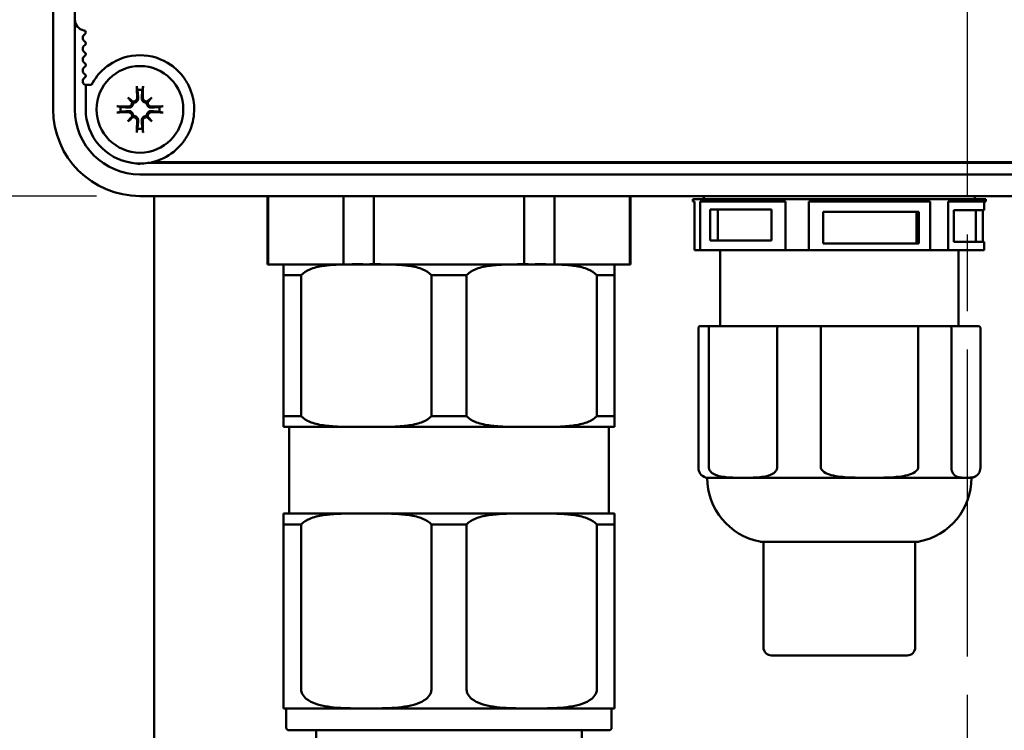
# Model space of a CAD drawing. Header units: millimetres. Extents: x 0 to 2970, y 0 to 2100.
# Tile 5 of 22: x 995 to 1086, y 538 to 604. Entities that reach past the tile are written whole.
import ezdxf

# ---------------------------------------------------------------- set-up
doc = ezdxf.new("R2010")
doc.units = ezdxf.units.MM
doc.header["$LTSCALE"] = 5
doc.linetypes.add('CHAIN', pattern=[0.3543, 0.2362, -0.0295, 0.0591, -0.0295])
for name, color, linetype, lineweight in [('Bemaßung (ISO)', 7, 'Continuous', 25), ('Mittellinie (ISO)', 7, 'Continuous', 25), ('Sichtbar (ISO)', 7, 'Continuous', 50)]:
    doc.layers.add(name, color=color, linetype=linetype, lineweight=lineweight)
doc.styles.add('Notiztext (DIN)', font='isocpeur.ttf')
doc.dimstyles.new('Standard (DIN)', dxfattribs={"dimscale": 5, "dimtxt": 3.5, "dimasz": 2.5, "dimexe": 3.175, "dimexo": 0.8, "dimgap": 0.8, "dimtad": 1, "dimrnd": 1e-08, "dimzin": 0, "dimtxsty": 'Notiztext (DIN)', "dimcen": 0.09, "dimdle": 10, "dimclrd": 256, "dimclre": 256, "dimclrt": 256, "dimadec": 0, "dimazin": 0, "dimtfac": 1, "dimtmove": 0, "dimatfit": 3, "dimfxl": 1, "dimtolj": 1, "dimtzin": 0, "dimlwd": -1, "dimlwe": -1, "dimarcsym": 0})

# ---------------------------------------------------------------- blocks, each defined once
blk = doc.blocks.new('*D17')
at = {"layer": 'Bemaßung (ISO)'}
for p, q in [((1002.503, 732.784), (940.628, 732.784)), ((956.503, 720.284), (956.503, 600.284)), ((1002.503, 587.784), (940.628, 587.784))]:
    blk.add_line(p, q, dxfattribs=at)
for points in [[(954.42, 720.284), (958.586, 720.284), (956.503, 732.784)], [(954.42, 600.284), (958.586, 600.284), (956.503, 587.784)]]:
    blk.add_solid(points, dxfattribs=at)
at = {"layer": 'Defpoints', "color": 0}
for p in [(1006.503, 732.784), (956.503, 587.784), (1006.503, 587.784)]:
    blk.add_point(p, dxfattribs=at)
at = {"layer": 'Bemaßung (ISO)', "insert": (931.503, 629.222), "char_height": 17.5, "attachment_point": 1, "rotation": 90, "style": 'Notiztext (DIN)'}
blk.add_mtext('\\A1;145,00', dxfattribs=at)
blk = doc.blocks.new('*D18')
at = {"layer": 'Bemaßung (ISO)'}
for p, q in [((1002.503, 732.784), (866.878, 732.784)), ((882.753, 720.284), (882.753, 547.984)), ((1018.753, 535.484), (866.878, 535.484))]:
    blk.add_line(p, q, dxfattribs=at)
for points in [[(880.67, 720.284), (884.836, 720.284), (882.753, 732.784)], [(880.67, 547.984), (884.836, 547.984), (882.753, 535.484)]]:
    blk.add_solid(points, dxfattribs=at)
at = {"layer": 'Defpoints', "color": 0}
for p in [(1006.503, 732.784), (882.753, 535.484), (1022.753, 535.484)]:
    blk.add_point(p, dxfattribs=at)
at = {"layer": 'Bemaßung (ISO)', "insert": (857.753, 603.947), "char_height": 17.5, "attachment_point": 1, "rotation": 90, "style": 'Notiztext (DIN)'}
blk.add_mtext('\\A1;197,30', dxfattribs=at)

msp = doc.modelspace()

# ---------------------------------------------------------------- linework, layer by layer
at = {"layer": 'Mittellinie (ISO)', "linetype": 'CHAIN', "ltscale": 23.990969}
msp.add_line((1082.821, 247.784), (1082.821, 1772.784), dxfattribs=at)
at = {"layer": 'Sichtbar (ISO)'}
for p, q in [((998.503, 595.784), (998.503, 724.784)), ((1000.503, 604.06), (1000.503, 716.508)), ((1000.503, 598.044), (1000.503, 604.06)), ((1000.503, 595.784), (1000.503, 598.044)), ((1001.414, 598.044), (1001.503, 598.044)), ((1002.043, 598.044), (1001.503, 598.044)), ((1001.503, 598.044), (1001.503, 595.784)), ((1005.398, 596.889), (1005.779, 596.508)), ((1007.608, 596.889), (1007.227, 596.508)), ((1005.779, 596.508), (1005.887, 596.4)), ((1007.227, 596.508), (1007.119, 596.4)), ((1005.398, 594.68), (1005.779, 595.06)), ((1005.779, 595.06), (1005.887, 595.169)), ((1007.227, 595.06), (1007.119, 595.169)), ((1007.608, 594.68), (1007.227, 595.06)), ((1134.763, 590.839), (1007.243, 590.839)), ((1007.595, 590.905), (1134.411, 590.905)), ((1135.503, 589.784), (1006.503, 589.784)), ((1135.503, 587.784), (1006.503, 587.784)), ((1007.821, 260.284), (1007.821, 587.784)), ((1018.253, 587.784), (1018.253, 581.484)), ((1018.332, 587.784), (1018.332, 581.484)), ((1025.26, 581.484), (1025.26, 587.784)), ((1028.075, 587.784), (1028.075, 581.484)), ((1041.931, 581.484), (1041.931, 587.784)), ((1044.746, 587.784), (1044.746, 581.484)), ((1051.674, 581.484), (1051.674, 587.784)), ((1051.753, 587.784), (1051.753, 581.484)), ((1084.503, 587.484), (1057.503, 587.484)), ((1057.503, 587.484), (1057.503, 587.284)), ((1058.503, 587.784), (1058.503, 587.484)), ((1083.503, 587.784), (1083.503, 587.484)), ((1084.503, 587.484), (1084.503, 587.284)), ((1057.648, 587.284), (1057.503, 587.284)), ((1057.648, 587.284), (1057.648, 582.784)), ((1058.162, 587.284), (1058.162, 582.784)), ((1066.031, 587.284), (1058.162, 587.284)), ((1066.031, 587.284), (1066.031, 582.784)), ((1068.191, 587.284), (1068.191, 582.784)), ((1079.387, 587.284), (1068.191, 587.284)), ((1079.387, 587.284), (1079.387, 582.784)), ((1081.032, 587.284), (1081.032, 582.784)), ((1084.503, 587.284), (1081.032, 587.284)), ((1084.359, 586.486), (1084.359, 587.284)), ((1059.074, 586.544), (1064.733, 586.544)), ((1059.074, 583.696), (1059.074, 586.544)), ((1059.803, 586.544), (1059.803, 583.696)), ((1064.733, 586.544), (1064.733, 583.696)), ((1069.508, 586.327), (1078.343, 586.327)), ((1069.508, 583.41), (1069.508, 586.327)), ((1078.114, 583.41), (1078.114, 586.327)), ((1078.343, 586.327), (1078.343, 583.41)), ((1081.546, 586.486), (1084.359, 586.486)), ((1081.546, 583.572), (1081.546, 586.486)), ((1083.59, 583.572), (1083.59, 586.486)), ((1084.233, 583.572), (1084.233, 586.486)), ((1064.733, 583.696), (1059.074, 583.696)), ((1078.343, 583.41), (1069.508, 583.41)), ((1084.359, 583.572), (1081.546, 583.572)), ((1084.359, 582.784), (1084.359, 583.572)), ((1058.162, 582.784), (1057.648, 582.784)), ((1058.162, 582.784), (1066.031, 582.784)), ((1060.003, 582.784), (1060.003, 575.784)), ((1068.191, 582.784), (1066.031, 582.784)), ((1068.191, 582.784), (1079.387, 582.784)), ((1081.032, 582.784), (1079.387, 582.784)), ((1081.032, 582.784), (1084.359, 582.784)), ((1082.003, 582.784), (1082.003, 575.784)), ((1018.253, 581.484), (1018.332, 581.484)), ((1021.796, 581.484), (1018.332, 581.484)), ((1019.753, 580.484), (1019.753, 581.484)), ((1025.26, 581.484), (1021.796, 581.484)), ((1025.26, 581.484), (1028.075, 581.484)), ((1035.003, 581.484), (1028.075, 581.484)), ((1041.931, 581.484), (1035.003, 581.484)), ((1041.931, 581.484), (1044.746, 581.484)), ((1048.21, 581.484), (1044.746, 581.484)), ((1051.674, 581.484), (1048.21, 581.484)), ((1050.253, 581.484), (1050.253, 580.484)), ((1051.674, 581.484), (1051.753, 581.484)), ((1019.753, 580.484), (1021.378, 580.484)), ((1019.753, 567.484), (1019.753, 580.484)), ((1021.378, 580.484), (1021.378, 567.484)), ((1033.378, 580.484), (1036.628, 580.484)), ((1033.378, 567.484), (1033.378, 580.484)), ((1036.628, 580.484), (1036.628, 567.484)), ((1048.628, 580.484), (1050.253, 580.484)), ((1048.628, 567.484), (1048.628, 580.484)), ((1050.253, 580.484), (1050.253, 567.484)), ((1058.203, 575.784), (1059.128, 575.784)), ((1065.395, 575.784), (1059.128, 575.784)), ((1065.395, 575.784), (1069.28, 575.784)), ((1078.195, 575.784), (1069.28, 575.784)), ((1078.195, 575.784), (1081.154, 575.784)), ((1083.803, 575.784), (1081.154, 575.784)), ((1058.001, 562.772), (1058.001, 575.584)), ((1058.957, 575.584), (1058.957, 562.772)), ((1065.274, 562.772), (1065.274, 575.584)), ((1069.29, 575.584), (1069.29, 562.772)), ((1078.277, 562.772), (1078.277, 575.584)), ((1081.335, 575.584), (1081.335, 562.772)), ((1084.005, 562.772), (1084.005, 575.584)), ((1019.753, 566.484), (1019.753, 567.484)), ((1021.378, 567.484), (1019.753, 567.484)), ((1036.628, 567.484), (1033.378, 567.484)), ((1050.253, 567.484), (1048.628, 567.484)), ((1050.253, 567.484), (1050.253, 566.484)), ((1019.753, 566.484), (1027.378, 566.484)), ((1020.253, 566.484), (1020.253, 558.484)), ((1027.378, 566.484), (1042.628, 566.484)), ((1042.628, 566.484), (1050.253, 566.484)), ((1049.753, 566.484), (1049.753, 558.484)), ((1058.815, 561.784), (1062.116, 561.784)), ((1062.116, 561.784), (1073.783, 561.784)), ((1073.783, 561.784), (1082.67, 561.784)), ((1082.67, 561.784), (1083.191, 561.784)), ((1027.378, 558.484), (1019.753, 558.484)), ((1019.753, 557.484), (1019.753, 558.484)), ((1042.628, 558.484), (1027.378, 558.484)), ((1050.253, 558.484), (1042.628, 558.484)), ((1050.253, 558.484), (1050.253, 557.484)), ((1019.753, 557.484), (1021.378, 557.484)), ((1019.753, 542.234), (1019.753, 557.484)), ((1021.378, 557.484), (1021.378, 542.234)), ((1033.378, 557.484), (1036.628, 557.484)), ((1033.378, 542.234), (1033.378, 557.484)), ((1036.628, 557.484), (1036.628, 542.234)), ((1048.628, 557.484), (1050.253, 557.484)), ((1048.628, 542.234), (1048.628, 557.484)), ((1050.253, 557.484), (1050.253, 542.234)), ((1063.753, 555.888), (1078.253, 555.888)), ((1064.003, 546.147), (1064.003, 555.847)), ((1078.003, 546.147), (1078.003, 555.847)), ((1077.253, 545.397), (1064.753, 545.397)), ((1019.753, 540.502), (1019.753, 542.234)), ((1050.253, 542.234), (1050.253, 540.502)), ((1050.003, 540.484), (1020.003, 540.484)), ((1020.003, 540.484), (1020.003, 538.734)), ((1050.003, 540.484), (1050.003, 538.734)), ((1049.753, 538.484), (1020.253, 538.484)), ((1022.753, 538.484), (1022.753, 535.484)), ((1047.253, 538.484), (1047.253, 535.484))]:
    msp.add_line(p, q, dxfattribs=at)
msp.add_circle((1006.503, 595.784), 4, dxfattribs=at)
for centre, radius, start, end in [((1001.503, 604.06), 1, 180, 260.40593), ((1001.303, 602.877), 0.2, 303.55731, 80.40593), ((1001.635, 602.377), 0.4, 123.55731, 236.44269), ((1001.303, 601.877), 0.2, 303.55731, 56.44269), ((1001.635, 601.377), 0.4, 123.55731, 236.44269), ((1001.635, 600.377), 0.4, 123.55731, 236.44269), ((1001.303, 600.877), 0.2, 303.55731, 56.44269), ((1006.503, 595.784), 5, 54.94085, 125.05915), ((1001.635, 599.377), 0.4, 123.55731, 236.44269), ((1001.303, 599.877), 0.2, 303.55731, 56.44269), ((1006.503, 595.784), 5, 125.05915, 141.78898), ((1006.503, 595.784), 5, 38.21102, 54.94085), ((1001.635, 598.377), 0.4, 123.55731, 236.44269), ((1001.303, 598.877), 0.2, 303.55731, 56.44269), ((1006.503, 595.784), 5, 141.78898, 153.13481), ((1006.503, 595.784), 5, 24.74367, 38.21102), ((1006.503, 595.784), 1.8, 82.76872, 97.23128), ((1006.503, 595.784), 5, 12.62444, 24.74367), ((1006.503, 595.784), 5, 1.06344, 12.62444), ((1006.503, 595.784), 8, 180, 270), ((1006.503, 595.784), 6, 180, 270), ((1006.503, 595.784), 5, 180, 261.48463), ((1006.503, 595.784), 1.8, 172.76872, 187.23128), ((1006.503, 595.784), 1.8, 352.76872, 7.23128), ((1006.503, 595.784), 5, 349.54632, 1.06344), ((1006.503, 595.784), 5, 337.57706, 349.54632), ((1006.503, 595.784), 1.8, 262.76872, 277.23128), ((1006.503, 595.784), 5, 324.44807, 337.57706), ((1006.503, 595.784), 5, 308.60734, 324.44807), ((1006.503, 595.784), 5, 282.61416, 308.60734), ((1006.503, 595.784), 5, 261.48463, 278.51538), ((1058.97, 562.772), 1, 225.57855, 261.0555), ((1083.036, 562.772), 1, 278.9445, 314.42145), ((1064.815, 561.784), 6, 180, 258.8711), ((1077.191, 561.784), 6, 281.1289, 0), ((1063.753, 556.388), 0.5, 258.8711, 270), ((1064.053, 555.847), 0.05, 125.71268, 180), ((1077.953, 555.847), 0.05, 0, 54.28732), ((1078.253, 556.388), 0.5, 270, 281.1289), ((1064.753, 546.147), 0.75, 180, 270), ((1077.253, 546.147), 0.75, 270, 0), ((1020.003, 542.234), 1.75, 261.78679, 270), ((1050.003, 542.234), 1.75, 270, 278.21321), ((1020.253, 538.734), 0.25, 180, 270), ((1049.753, 538.734), 0.25, 270, 0)]:
    msp.add_arc(centre, radius, start, end, dxfattribs=at)
for centre, major_axis, ratio, start_param, end_param in [((1006.828, 595.8), (0.295, -6.184), 0.087156, 4.358208, 4.535584), ((1006.178, 595.8), (0.295, 6.184), 0.087156, 4.889194, 5.06657), ((1007.206, 596.416), (-4.093, 4.557), 0.173648, 1.313287, 1.410652), ((1005.872, 595.081), (4.557, -4.093), 0.173648, 1.730941, 1.828306), ((1007.134, 595.081), (4.557, 4.093), 0.173648, 1.313287, 1.410652), ((1005.8, 596.416), (-4.093, -4.557), 0.173648, 1.730941, 1.828306), ((1006.488, 595.46), (-6.184, 0.295), 0.087156, 4.889194, 5.06657), ((1005.536, 596.465), (-0.192, -0.172), 0.868224, 2.235633, 2.518978), ((1005.822, 596.751), (-0.172, -0.192), 0.868224, 0.622615, 0.905959), ((1007.184, 596.751), (-0.172, 0.192), 0.868224, 2.235633, 2.518978), ((1007.47, 596.465), (-0.192, 0.172), 0.868224, 0.622615, 0.905959), ((1006.519, 595.46), (-6.184, -0.295), 0.087156, 4.358208, 4.535584), ((1006.488, 596.109), (6.184, 0.295), 0.087156, 4.358208, 4.535584), ((1007.206, 595.153), (4.093, 4.557), 0.173648, 1.730941, 1.828306), ((1005.872, 596.487), (-4.557, -4.093), 0.173648, 1.313287, 1.410652), ((1005.536, 595.103), (0.192, -0.172), 0.868224, 0.622615, 0.905959), ((1005.822, 594.818), (0.172, -0.192), 0.868224, 2.235633, 2.518978), ((1007.184, 594.818), (0.172, 0.192), 0.868224, 0.622615, 0.905959), ((1007.134, 596.487), (-4.557, 4.093), 0.173648, 1.730941, 1.828306), ((1007.47, 595.103), (0.192, 0.172), 0.868224, 2.235633, 2.518978), ((1005.8, 595.153), (4.093, -4.557), 0.173648, 1.313287, 1.410652), ((1006.519, 596.109), (6.184, -0.295), 0.087156, 4.889194, 5.06657), ((1006.828, 595.769), (-0.295, -6.184), 0.087156, 4.889194, 5.06657), ((1006.178, 595.769), (-0.295, 6.184), 0.087156, 4.358208, 4.535584)]:
    msp.add_ellipse(centre, major_axis=major_axis, ratio=ratio, start_param=start_param, end_param=end_param, dxfattribs=at)
for points, knots in [([(1006.233, 597.762), (1006.232, 597.768), (1006.23, 597.777), (1006.227, 597.797), (1006.226, 597.812), (1006.223, 597.841), (1006.222, 597.86), (1006.221, 597.89), (1006.22, 597.907), (1006.22, 597.921)], [0.04366433, 0.04366433, 0.04366433, 0.04366433, 0.04753653, 0.04753653, 0.05227312, 0.05227312, 0.05702808, 0.05702808, 0.06131323, 0.06131323, 0.06131323, 0.06131323]), ([(1006.786, 597.921), (1006.786, 597.907), (1006.786, 597.89), (1006.784, 597.86), (1006.783, 597.841), (1006.78, 597.812), (1006.779, 597.797), (1006.776, 597.777), (1006.775, 597.768), (1006.773, 597.762)], [0.01478266, 0.01478266, 0.01478266, 0.01478266, 0.01906782, 0.01906782, 0.02382277, 0.02382277, 0.02855937, 0.02855937, 0.03243157, 0.03243157, 0.03243157, 0.03243157]), ([(1006.245, 596.862), (1006.247, 596.82), (1006.24, 596.775), (1006.208, 596.69), (1006.184, 596.651), (1006.126, 596.589), (1006.09, 596.562), (1006.009, 596.524), (1005.965, 596.513), (1005.898, 596.509), (1005.872, 596.511), (1005.847, 596.515)], [0, 0, 0, 0, 0.01281994, 0.01281994, 0.02563988, 0.02563988, 0.0382411, 0.0382411, 0.05084233, 0.05084233, 0.05834476, 0.05834476, 0.05834476, 0.05834476]), ([(1006.343, 596.867), (1006.346, 596.832), (1006.345, 596.794), (1006.332, 596.712), (1006.317, 596.668), (1006.28, 596.595), (1006.256, 596.56), (1006.198, 596.499), (1006.164, 596.472), (1006.093, 596.433), (1006.052, 596.417), (1005.969, 596.399), (1005.927, 596.397), (1005.889, 596.4), (1005.888, 596.4), (1005.887, 596.4)], [0.1742498, 0.1742498, 0.1742498, 0.1742498, 0.18591256, 0.18591256, 0.20011454, 0.20011454, 0.2123021, 0.2123021, 0.22448966, 0.22448966, 0.23667721, 0.23667721, 0.24886477, 0.24886477, 0.24910747, 0.24910747, 0.24910747, 0.24910747]), ([(1007.119, 596.4), (1007.118, 596.4), (1007.117, 596.4), (1007.079, 596.397), (1007.037, 596.399), (1006.954, 596.417), (1006.913, 596.433), (1006.843, 596.472), (1006.808, 596.499), (1006.75, 596.56), (1006.726, 596.595), (1006.689, 596.668), (1006.674, 596.712), (1006.661, 596.794), (1006.66, 596.832), (1006.663, 596.867)], [0.19987184, 0.19987184, 0.19987184, 0.19987184, 0.20011454, 0.20011454, 0.2123021, 0.2123021, 0.22448966, 0.22448966, 0.23667721, 0.23667721, 0.24886477, 0.24886477, 0.26306675, 0.26306675, 0.27472951, 0.27472951, 0.27472951, 0.27472951]), ([(1007.159, 596.515), (1007.139, 596.512), (1007.118, 596.51), (1007.056, 596.511), (1007.011, 596.519), (1006.929, 596.554), (1006.892, 596.58), (1006.832, 596.639), (1006.806, 596.676), (1006.771, 596.759), (1006.762, 596.803), (1006.761, 596.851), (1006.761, 596.856), (1006.761, 596.862)], [0.01973363, 0.01973363, 0.01973363, 0.01973363, 0.02581454, 0.02581454, 0.03840166, 0.03840166, 0.05098878, 0.05098878, 0.06369453, 0.06369453, 0.07640029, 0.07640029, 0.0781393, 0.0781393, 0.0781393, 0.0781393]), ([(1004.367, 596.068), (1004.381, 596.067), (1004.397, 596.067), (1004.427, 596.065), (1004.446, 596.064), (1004.475, 596.062), (1004.491, 596.06), (1004.511, 596.057), (1004.519, 596.056), (1004.526, 596.054)], [0.01478266, 0.01478266, 0.01478266, 0.01478266, 0.01906782, 0.01906782, 0.02382277, 0.02382277, 0.02855937, 0.02855937, 0.03243157, 0.03243157, 0.03243157, 0.03243157]), ([(1005.887, 596.4), (1005.887, 596.399), (1005.887, 596.399), (1005.89, 596.36), (1005.888, 596.318), (1005.87, 596.235), (1005.855, 596.195), (1005.815, 596.124), (1005.788, 596.089), (1005.727, 596.031), (1005.692, 596.007), (1005.62, 595.97), (1005.575, 595.955), (1005.493, 595.942), (1005.456, 595.941), (1005.42, 595.944)], [0.19987184, 0.19987184, 0.19987184, 0.19987184, 0.20011454, 0.20011454, 0.2123021, 0.2123021, 0.22448966, 0.22448966, 0.23667721, 0.23667721, 0.24886477, 0.24886477, 0.26306675, 0.26306675, 0.27472951, 0.27472951, 0.27472951, 0.27472951]), ([(1005.772, 596.441), (1005.776, 596.42), (1005.777, 596.399), (1005.777, 596.337), (1005.768, 596.293), (1005.734, 596.21), (1005.708, 596.173), (1005.649, 596.113), (1005.611, 596.087), (1005.529, 596.052), (1005.484, 596.043), (1005.437, 596.042), (1005.431, 596.042), (1005.425, 596.042)], [0.01973363, 0.01973363, 0.01973363, 0.01973363, 0.02581454, 0.02581454, 0.03840166, 0.03840166, 0.05098878, 0.05098878, 0.06369453, 0.06369453, 0.07640029, 0.07640029, 0.0781393, 0.0781393, 0.0781393, 0.0781393]), ([(1007.586, 595.944), (1007.551, 595.941), (1007.513, 595.942), (1007.431, 595.955), (1007.387, 595.97), (1007.314, 596.007), (1007.279, 596.031), (1007.218, 596.089), (1007.191, 596.124), (1007.151, 596.195), (1007.136, 596.235), (1007.118, 596.318), (1007.116, 596.36), (1007.119, 596.399), (1007.119, 596.399), (1007.119, 596.4)], [0.1742498, 0.1742498, 0.1742498, 0.1742498, 0.18591256, 0.18591256, 0.20011454, 0.20011454, 0.2123021, 0.2123021, 0.22448966, 0.22448966, 0.23667721, 0.23667721, 0.24886477, 0.24886477, 0.24910747, 0.24910747, 0.24910747, 0.24910747]), ([(1007.581, 596.042), (1007.539, 596.041), (1007.494, 596.048), (1007.409, 596.079), (1007.37, 596.104), (1007.308, 596.161), (1007.281, 596.197), (1007.243, 596.278), (1007.232, 596.322), (1007.228, 596.389), (1007.23, 596.415), (1007.234, 596.441)], [0, 0, 0, 0, 0.01281994, 0.01281994, 0.02563988, 0.02563988, 0.0382411, 0.0382411, 0.05084233, 0.05084233, 0.05834476, 0.05834476, 0.05834476, 0.05834476]), ([(1008.481, 596.054), (1008.487, 596.056), (1008.495, 596.057), (1008.515, 596.06), (1008.531, 596.062), (1008.56, 596.064), (1008.579, 596.065), (1008.609, 596.067), (1008.625, 596.067), (1008.639, 596.068)], [0.04366433, 0.04366433, 0.04366433, 0.04366433, 0.04753653, 0.04753653, 0.05227312, 0.05227312, 0.05702808, 0.05702808, 0.06131323, 0.06131323, 0.06131323, 0.06131323]), ([(1004.526, 595.514), (1004.519, 595.513), (1004.511, 595.511), (1004.491, 595.509), (1004.475, 595.507), (1004.446, 595.504), (1004.427, 595.503), (1004.397, 595.502), (1004.381, 595.501), (1004.367, 595.501)], [0.04366433, 0.04366433, 0.04366433, 0.04366433, 0.04753653, 0.04753653, 0.05227312, 0.05227312, 0.05702808, 0.05702808, 0.06131323, 0.06131323, 0.06131323, 0.06131323]), ([(1005.42, 595.624), (1005.456, 595.627), (1005.493, 595.627), (1005.575, 595.613), (1005.62, 595.599), (1005.692, 595.561), (1005.727, 595.538), (1005.788, 595.479), (1005.815, 595.445), (1005.855, 595.374), (1005.87, 595.333), (1005.888, 595.25), (1005.89, 595.208), (1005.887, 595.17), (1005.887, 595.169), (1005.887, 595.169)], [0.1742498, 0.1742498, 0.1742498, 0.1742498, 0.18591256, 0.18591256, 0.20011454, 0.20011454, 0.2123021, 0.2123021, 0.22448966, 0.22448966, 0.23667721, 0.23667721, 0.24886477, 0.24886477, 0.24910747, 0.24910747, 0.24910747, 0.24910747]), ([(1005.425, 595.526), (1005.467, 595.528), (1005.513, 595.521), (1005.597, 595.49), (1005.636, 595.465), (1005.698, 595.408), (1005.726, 595.371), (1005.764, 595.291), (1005.774, 595.246), (1005.778, 595.18), (1005.777, 595.154), (1005.772, 595.128)], [0, 0, 0, 0, 0.01281994, 0.01281994, 0.02563988, 0.02563988, 0.0382411, 0.0382411, 0.05084233, 0.05084233, 0.05834476, 0.05834476, 0.05834476, 0.05834476]), ([(1005.847, 595.053), (1005.867, 595.057), (1005.888, 595.059), (1005.95, 595.058), (1005.995, 595.049), (1006.077, 595.015), (1006.115, 594.989), (1006.174, 594.93), (1006.201, 594.892), (1006.236, 594.81), (1006.245, 594.765), (1006.245, 594.718), (1006.245, 594.712), (1006.245, 594.706)], [0.01973363, 0.01973363, 0.01973363, 0.01973363, 0.02581454, 0.02581454, 0.03840166, 0.03840166, 0.05098878, 0.05098878, 0.06369453, 0.06369453, 0.07640029, 0.07640029, 0.0781393, 0.0781393, 0.0781393, 0.0781393]), ([(1005.887, 595.169), (1005.888, 595.169), (1005.889, 595.169), (1005.927, 595.172), (1005.969, 595.169), (1006.052, 595.152), (1006.093, 595.136), (1006.164, 595.096), (1006.198, 595.07), (1006.256, 595.008), (1006.28, 594.973), (1006.317, 594.901), (1006.332, 594.856), (1006.345, 594.774), (1006.346, 594.737), (1006.343, 594.702)], [0.19987184, 0.19987184, 0.19987184, 0.19987184, 0.20011454, 0.20011454, 0.2123021, 0.2123021, 0.22448966, 0.22448966, 0.23667721, 0.23667721, 0.24886477, 0.24886477, 0.26306675, 0.26306675, 0.27472951, 0.27472951, 0.27472951, 0.27472951]), ([(1006.663, 594.702), (1006.66, 594.737), (1006.661, 594.774), (1006.674, 594.856), (1006.689, 594.901), (1006.726, 594.973), (1006.75, 595.008), (1006.808, 595.07), (1006.843, 595.096), (1006.913, 595.136), (1006.954, 595.152), (1007.037, 595.169), (1007.079, 595.172), (1007.117, 595.169), (1007.118, 595.169), (1007.119, 595.169)], [0.1742498, 0.1742498, 0.1742498, 0.1742498, 0.18591256, 0.18591256, 0.20011454, 0.20011454, 0.2123021, 0.2123021, 0.22448966, 0.22448966, 0.23667721, 0.23667721, 0.24886477, 0.24886477, 0.24910747, 0.24910747, 0.24910747, 0.24910747]), ([(1006.761, 594.706), (1006.76, 594.748), (1006.766, 594.794), (1006.798, 594.878), (1006.822, 594.917), (1006.88, 594.979), (1006.916, 595.007), (1006.997, 595.045), (1007.041, 595.055), (1007.108, 595.059), (1007.134, 595.058), (1007.159, 595.053)], [0, 0, 0, 0, 0.01281994, 0.01281994, 0.02563988, 0.02563988, 0.0382411, 0.0382411, 0.05084233, 0.05084233, 0.05834476, 0.05834476, 0.05834476, 0.05834476]), ([(1007.119, 595.169), (1007.119, 595.169), (1007.119, 595.17), (1007.116, 595.208), (1007.118, 595.25), (1007.136, 595.333), (1007.151, 595.374), (1007.191, 595.445), (1007.218, 595.479), (1007.279, 595.538), (1007.314, 595.561), (1007.387, 595.599), (1007.431, 595.613), (1007.513, 595.627), (1007.551, 595.627), (1007.586, 595.624)], [0.19987184, 0.19987184, 0.19987184, 0.19987184, 0.20011454, 0.20011454, 0.2123021, 0.2123021, 0.22448966, 0.22448966, 0.23667721, 0.23667721, 0.24886477, 0.24886477, 0.26306675, 0.26306675, 0.27472951, 0.27472951, 0.27472951, 0.27472951]), ([(1007.234, 595.128), (1007.23, 595.149), (1007.229, 595.169), (1007.23, 595.231), (1007.238, 595.276), (1007.273, 595.358), (1007.298, 595.396), (1007.358, 595.456), (1007.395, 595.482), (1007.477, 595.517), (1007.522, 595.526), (1007.569, 595.527), (1007.575, 595.527), (1007.581, 595.526)], [0.01973363, 0.01973363, 0.01973363, 0.01973363, 0.02581454, 0.02581454, 0.03840166, 0.03840166, 0.05098878, 0.05098878, 0.06369453, 0.06369453, 0.07640029, 0.07640029, 0.0781393, 0.0781393, 0.0781393, 0.0781393]), ([(1008.639, 595.501), (1008.625, 595.501), (1008.609, 595.502), (1008.579, 595.503), (1008.56, 595.504), (1008.531, 595.507), (1008.515, 595.509), (1008.495, 595.511), (1008.487, 595.513), (1008.481, 595.514)], [0.01478266, 0.01478266, 0.01478266, 0.01478266, 0.01906782, 0.01906782, 0.02382277, 0.02382277, 0.02855937, 0.02855937, 0.03243157, 0.03243157, 0.03243157, 0.03243157]), ([(1006.22, 593.648), (1006.22, 593.662), (1006.221, 593.678), (1006.222, 593.709), (1006.223, 593.727), (1006.226, 593.756), (1006.227, 593.772), (1006.23, 593.792), (1006.232, 593.801), (1006.233, 593.807)], [0.01478266, 0.01478266, 0.01478266, 0.01478266, 0.01906782, 0.01906782, 0.02382277, 0.02382277, 0.02855937, 0.02855937, 0.03243157, 0.03243157, 0.03243157, 0.03243157]), ([(1006.773, 593.807), (1006.775, 593.801), (1006.776, 593.792), (1006.779, 593.772), (1006.78, 593.756), (1006.783, 593.727), (1006.784, 593.709), (1006.786, 593.678), (1006.786, 593.662), (1006.786, 593.648)], [0.04366433, 0.04366433, 0.04366433, 0.04366433, 0.04753653, 0.04753653, 0.05227312, 0.05227312, 0.05702808, 0.05702808, 0.06131323, 0.06131323, 0.06131323, 0.06131323]), ([(1027.378, 581.484), (1026.545, 581.484), (1025.631, 581.495), (1024.279, 581.436), (1023.831, 581.403), (1022.965, 581.27), (1022.546, 581.174), (1021.887, 580.894), (1021.585, 580.722), (1021.378, 580.484)], [1.4872421, 1.4872421, 1.4872421, 1.4872421, 1.7758203, 1.7758203, 1.9201093, 1.9201093, 2.0643984, 2.0643984, 2.1633803, 2.1633803, 2.1633803, 2.1633803]), ([(1033.378, 580.484), (1033.171, 580.722), (1032.869, 580.894), (1032.21, 581.174), (1031.791, 581.27), (1030.925, 581.403), (1030.477, 581.436), (1029.125, 581.495), (1028.211, 581.484), (1027.378, 581.484)], [0.811104, 0.811104, 0.811104, 0.811104, 0.9100859, 0.9100859, 1.054375, 1.054375, 1.198664, 1.198664, 1.4872421, 1.4872421, 1.4872421, 1.4872421]), ([(1042.628, 581.484), (1041.795, 581.484), (1040.881, 581.495), (1039.529, 581.436), (1039.081, 581.403), (1038.215, 581.27), (1037.796, 581.174), (1037.137, 580.894), (1036.835, 580.722), (1036.628, 580.484)], [1.4872421, 1.4872421, 1.4872421, 1.4872421, 1.7758203, 1.7758203, 1.9201093, 1.9201093, 2.0643984, 2.0643984, 2.1633803, 2.1633803, 2.1633803, 2.1633803]), ([(1048.628, 580.484), (1048.421, 580.722), (1048.119, 580.894), (1047.46, 581.174), (1047.041, 581.27), (1046.175, 581.403), (1045.727, 581.436), (1044.375, 581.495), (1043.461, 581.484), (1042.628, 581.484)], [0.811104, 0.811104, 0.811104, 0.811104, 0.9100859, 0.9100859, 1.054375, 1.054375, 1.198664, 1.198664, 1.4872421, 1.4872421, 1.4872421, 1.4872421]), ([(1058.203, 575.784), (1058.202, 575.784), (1058.201, 575.784), (1058.173, 575.784), (1058.147, 575.778), (1058.098, 575.757), (1058.076, 575.742), (1058.039, 575.705), (1058.025, 575.683), (1058.006, 575.635), (1058.001, 575.61), (1058.001, 575.584)], [-0.00020354, -0.00020354, -0.00020354, -0.00020354, 0, 0, 0.00822703, 0.00822703, 0.01612439, 0.01612439, 0.02388888, 0.02388888, 0.03158745, 0.03158745, 0.03158745, 0.03158745]), ([(1059.128, 575.784), (1059.128, 575.784), (1059.127, 575.784), (1059.104, 575.784), (1059.081, 575.778), (1059.039, 575.757), (1059.021, 575.742), (1058.99, 575.705), (1058.978, 575.683), (1058.962, 575.635), (1058.957, 575.61), (1058.957, 575.584)], [-0.03176887, -0.03176887, -0.03176887, -0.03176887, -0.03156547, -0.03156547, -0.02334417, -0.02334417, -0.0154523, -0.0154523, -0.00769321, -0.00769321, 0, 0, 0, 0]), ([(1065.395, 575.784), (1065.394, 575.784), (1065.394, 575.784), (1065.377, 575.784), (1065.361, 575.778), (1065.332, 575.757), (1065.319, 575.742), (1065.297, 575.705), (1065.289, 575.683), (1065.277, 575.635), (1065.274, 575.61), (1065.274, 575.584)], [-0.00020354, -0.00020354, -0.00020354, -0.00020354, 0, 0, 0.00822703, 0.00822703, 0.01612439, 0.01612439, 0.02388888, 0.02388888, 0.03158745, 0.03158745, 0.03158745, 0.03158745]), ([(1069.28, 575.784), (1069.28, 575.784), (1069.28, 575.784), (1069.281, 575.784), (1069.282, 575.778), (1069.285, 575.757), (1069.286, 575.742), (1069.288, 575.705), (1069.288, 575.683), (1069.289, 575.635), (1069.29, 575.61), (1069.29, 575.584)], [-0.03176887, -0.03176887, -0.03176887, -0.03176887, -0.03156547, -0.03156547, -0.02334417, -0.02334417, -0.0154523, -0.0154523, -0.00769321, -0.00769321, 0, 0, 0, 0]), ([(1078.195, 575.784), (1078.195, 575.784), (1078.196, 575.784), (1078.207, 575.784), (1078.218, 575.778), (1078.238, 575.757), (1078.246, 575.742), (1078.261, 575.705), (1078.267, 575.683), (1078.275, 575.635), (1078.277, 575.61), (1078.277, 575.584)], [-0.00020354, -0.00020354, -0.00020354, -0.00020354, 0, 0, 0.00822703, 0.00822703, 0.01612439, 0.01612439, 0.02388888, 0.02388888, 0.03158745, 0.03158745, 0.03158745, 0.03158745]), ([(1081.154, 575.784), (1081.155, 575.784), (1081.156, 575.784), (1081.181, 575.784), (1081.205, 575.778), (1081.249, 575.757), (1081.268, 575.742), (1081.301, 575.705), (1081.313, 575.683), (1081.331, 575.635), (1081.335, 575.61), (1081.335, 575.584)], [-0.03176887, -0.03176887, -0.03176887, -0.03176887, -0.03156547, -0.03156547, -0.02334417, -0.02334417, -0.0154523, -0.0154523, -0.00769321, -0.00769321, 0, 0, 0, 0]), ([(1083.803, 575.784), (1083.804, 575.784), (1083.805, 575.784), (1083.833, 575.784), (1083.86, 575.778), (1083.909, 575.757), (1083.93, 575.742), (1083.967, 575.705), (1083.981, 575.683), (1084, 575.635), (1084.005, 575.61), (1084.005, 575.584)], [-0.00020354, -0.00020354, -0.00020354, -0.00020354, 0, 0, 0.00822703, 0.00822703, 0.01612439, 0.01612439, 0.02388888, 0.02388888, 0.03158745, 0.03158745, 0.03158745, 0.03158745]), ([(1021.378, 567.484), (1021.585, 567.247), (1021.887, 567.074), (1022.546, 566.794), (1022.965, 566.698), (1023.831, 566.566), (1024.279, 566.532), (1025.631, 566.474), (1026.545, 566.484), (1027.378, 566.484)], [-0.6761382, -0.6761382, -0.6761382, -0.6761382, -0.5771562, -0.5771562, -0.4328672, -0.4328672, -0.2885781, -0.2885781, 0, 0, 0, 0]), ([(1027.378, 566.484), (1028.211, 566.484), (1029.125, 566.474), (1030.477, 566.532), (1030.925, 566.566), (1031.791, 566.698), (1032.21, 566.794), (1032.869, 567.074), (1033.171, 567.247), (1033.378, 567.484)], [0, 0, 0, 0, 0.2885781, 0.2885781, 0.4328672, 0.4328672, 0.5771562, 0.5771562, 0.6761382, 0.6761382, 0.6761382, 0.6761382]), ([(1036.628, 567.484), (1036.835, 567.247), (1037.137, 567.074), (1037.796, 566.794), (1038.215, 566.698), (1039.081, 566.566), (1039.529, 566.532), (1040.881, 566.474), (1041.795, 566.484), (1042.628, 566.484)], [-0.6761382, -0.6761382, -0.6761382, -0.6761382, -0.5771562, -0.5771562, -0.4328672, -0.4328672, -0.2885781, -0.2885781, 0, 0, 0, 0]), ([(1042.628, 566.484), (1043.461, 566.484), (1044.375, 566.474), (1045.727, 566.532), (1046.175, 566.566), (1047.041, 566.698), (1047.46, 566.794), (1048.119, 567.074), (1048.421, 567.247), (1048.628, 567.484)], [0, 0, 0, 0, 0.2885781, 0.2885781, 0.4328672, 0.4328672, 0.5771562, 0.5771562, 0.6761382, 0.6761382, 0.6761382, 0.6761382]), ([(1058.001, 562.772), (1058.001, 562.739), (1058.002, 562.7), (1058.008, 562.633), (1058.014, 562.592), (1058.037, 562.463), (1058.067, 562.374), (1058.145, 562.201), (1058.211, 562.116), (1058.27, 562.058)], [1.400314, 1.400314, 1.400314, 1.400314, 1.4101497, 1.4101497, 1.4214059, 1.4214059, 1.455881, 1.455881, 1.5175817, 1.5175817, 1.5175817, 1.5175817]), ([(1062.116, 561.784), (1061.723, 561.784), (1061.292, 561.787), (1060.434, 561.844), (1060.009, 561.895), (1059.482, 562.102), (1059.31, 562.192), (1059.115, 562.374), (1059.043, 562.463), (1058.988, 562.592), (1058.975, 562.633), (1058.961, 562.7), (1058.957, 562.739), (1058.957, 562.772)], [1.8670853, 1.8670853, 1.8670853, 1.8670853, 2.03926, 2.03926, 2.2114346, 2.2114346, 2.2782896, 2.2782896, 2.3127647, 2.3127647, 2.3240209, 2.3240209, 2.3338566, 2.3338566, 2.3338566, 2.3338566]), ([(1065.274, 562.772), (1065.274, 562.739), (1065.27, 562.7), (1065.257, 562.633), (1065.244, 562.592), (1065.189, 562.463), (1065.117, 562.374), (1064.922, 562.192), (1064.749, 562.102), (1064.223, 561.895), (1063.797, 561.844), (1062.94, 561.787), (1062.509, 561.784), (1062.116, 561.784)], [1.400314, 1.400314, 1.400314, 1.400314, 1.4101497, 1.4101497, 1.4214059, 1.4214059, 1.455881, 1.455881, 1.522736, 1.522736, 1.6949106, 1.6949106, 1.8670853, 1.8670853, 1.8670853, 1.8670853]), ([(1073.783, 561.784), (1073.224, 561.784), (1072.61, 561.787), (1071.391, 561.844), (1070.785, 561.895), (1070.036, 562.102), (1069.791, 562.192), (1069.514, 562.374), (1069.411, 562.463), (1069.333, 562.592), (1069.314, 562.633), (1069.295, 562.7), (1069.29, 562.739), (1069.29, 562.772)], [1.8670853, 1.8670853, 1.8670853, 1.8670853, 2.03926, 2.03926, 2.2114346, 2.2114346, 2.2782896, 2.2782896, 2.3127647, 2.3127647, 2.3240209, 2.3240209, 2.3338566, 2.3338566, 2.3338566, 2.3338566]), ([(1078.277, 562.772), (1078.277, 562.739), (1078.271, 562.7), (1078.252, 562.633), (1078.233, 562.592), (1078.155, 562.463), (1078.052, 562.374), (1077.775, 562.192), (1077.53, 562.102), (1076.781, 561.895), (1076.175, 561.844), (1074.956, 561.787), (1074.342, 561.784), (1073.783, 561.784)], [1.400314, 1.400314, 1.400314, 1.400314, 1.4101497, 1.4101497, 1.4214059, 1.4214059, 1.455881, 1.455881, 1.522736, 1.522736, 1.6949106, 1.6949106, 1.8670853, 1.8670853, 1.8670853, 1.8670853]), ([(1082.67, 561.784), (1082.504, 561.784), (1082.322, 561.787), (1081.96, 561.844), (1081.78, 561.895), (1081.557, 562.102), (1081.484, 562.192), (1081.402, 562.374), (1081.371, 562.463), (1081.348, 562.592), (1081.343, 562.633), (1081.337, 562.7), (1081.335, 562.739), (1081.335, 562.772)], [1.8670853, 1.8670853, 1.8670853, 1.8670853, 2.03926, 2.03926, 2.2114346, 2.2114346, 2.2782896, 2.2782896, 2.3127647, 2.3127647, 2.3240209, 2.3240209, 2.3338566, 2.3338566, 2.3338566, 2.3338566]), ([(1084.005, 562.772), (1084.005, 562.739), (1084.004, 562.7), (1083.998, 562.633), (1083.993, 562.592), (1083.969, 562.463), (1083.939, 562.374), (1083.856, 562.192), (1083.784, 562.102), (1083.561, 561.895), (1083.381, 561.844), (1083.019, 561.787), (1082.836, 561.784), (1082.67, 561.784)], [1.400314, 1.400314, 1.400314, 1.400314, 1.4101497, 1.4101497, 1.4214059, 1.4214059, 1.455881, 1.455881, 1.522736, 1.522736, 1.6949106, 1.6949106, 1.8670853, 1.8670853, 1.8670853, 1.8670853]), ([(1027.378, 558.484), (1026.545, 558.484), (1025.631, 558.495), (1024.279, 558.436), (1023.831, 558.403), (1022.965, 558.27), (1022.546, 558.174), (1021.887, 557.894), (1021.585, 557.722), (1021.378, 557.484)], [1.4872421, 1.4872421, 1.4872421, 1.4872421, 1.7758203, 1.7758203, 1.9201093, 1.9201093, 2.0643984, 2.0643984, 2.1633803, 2.1633803, 2.1633803, 2.1633803]), ([(1033.378, 557.484), (1033.171, 557.722), (1032.869, 557.894), (1032.21, 558.174), (1031.791, 558.27), (1030.925, 558.403), (1030.477, 558.436), (1029.125, 558.495), (1028.211, 558.484), (1027.378, 558.484)], [0.811104, 0.811104, 0.811104, 0.811104, 0.9100859, 0.9100859, 1.054375, 1.054375, 1.198664, 1.198664, 1.4872421, 1.4872421, 1.4872421, 1.4872421]), ([(1042.628, 558.484), (1041.795, 558.484), (1040.881, 558.495), (1039.529, 558.436), (1039.081, 558.403), (1038.215, 558.27), (1037.796, 558.174), (1037.137, 557.894), (1036.835, 557.722), (1036.628, 557.484)], [1.4872421, 1.4872421, 1.4872421, 1.4872421, 1.7758203, 1.7758203, 1.9201093, 1.9201093, 2.0643984, 2.0643984, 2.1633803, 2.1633803, 2.1633803, 2.1633803]), ([(1048.628, 557.484), (1048.421, 557.722), (1048.119, 557.894), (1047.46, 558.174), (1047.041, 558.27), (1046.175, 558.403), (1045.727, 558.436), (1044.375, 558.495), (1043.461, 558.484), (1042.628, 558.484)], [0.811104, 0.811104, 0.811104, 0.811104, 0.9100859, 0.9100859, 1.054375, 1.054375, 1.198664, 1.198664, 1.4872421, 1.4872421, 1.4872421, 1.4872421]), ([(1021.378, 542.234), (1021.378, 542.103), (1021.417, 541.953), (1021.557, 541.67), (1021.703, 541.508), (1022.09, 541.192), (1022.431, 541.033), (1023.43, 540.689), (1024.226, 540.601), (1025.831, 540.507), (1026.641, 540.502), (1027.378, 540.502), (1028.115, 540.502), (1028.925, 540.507), (1030.53, 540.601), (1031.326, 540.689), (1032.326, 541.033), (1032.666, 541.192), (1033.053, 541.508), (1033.199, 541.67), (1033.339, 541.953), (1033.378, 542.103), (1033.378, 542.234)], [-0.714232, -0.714232, -0.714232, -0.714232, -0.674927, -0.674927, -0.616515, -0.616515, -0.510622, -0.510622, -0.255311, -0.255311, 0, 0, 0, 0.255311, 0.255311, 0.510622, 0.510622, 0.616515, 0.616515, 0.674927, 0.674927, 0.714232, 0.714232, 0.714232, 0.714232]), ([(1036.628, 542.234), (1036.628, 542.103), (1036.667, 541.953), (1036.807, 541.67), (1036.953, 541.508), (1037.34, 541.192), (1037.681, 541.033), (1038.68, 540.689), (1039.476, 540.601), (1041.081, 540.507), (1041.891, 540.502), (1042.628, 540.502), (1043.365, 540.502), (1044.175, 540.507), (1045.78, 540.601), (1046.576, 540.689), (1047.576, 541.033), (1047.916, 541.192), (1048.303, 541.508), (1048.449, 541.67), (1048.589, 541.953), (1048.628, 542.103), (1048.628, 542.234)], [-0.714232, -0.714232, -0.714232, -0.714232, -0.674927, -0.674927, -0.616515, -0.616515, -0.510622, -0.510622, -0.255311, -0.255311, 0, 0, 0, 0.255311, 0.255311, 0.510622, 0.510622, 0.616515, 0.616515, 0.674927, 0.674927, 0.714232, 0.714232, 0.714232, 0.714232])]:
    msp.add_open_spline(points, degree=3, knots=knots, dxfattribs=at)
for points, weights in [([(1006.233, 597.762), (1006.256, 597.661), (1006.277, 597.57)], [1.00063518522, 1.00162547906, 1]), ([(1006.277, 597.57), (1006.318, 597.132), (1006.343, 596.867)], [1, 1.31000699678, 1.61364483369]), ([(1006.663, 596.867), (1006.688, 597.132), (1006.73, 597.57)], [1.61364483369, 1.31000699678, 1]), ([(1006.73, 597.57), (1006.75, 597.661), (1006.773, 597.762)], [1, 1.0016254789, 1.00063518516]), ([(1004.718, 596.011), (1004.627, 596.032), (1004.526, 596.054)], [1, 1.001625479, 1.0006351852]), ([(1005.42, 595.944), (1005.155, 595.97), (1004.718, 596.011)], [1.61364483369, 1.31000699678, 1]), ([(1008.288, 596.011), (1007.851, 595.97), (1007.586, 595.944)], [1, 1.31000699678, 1.61364483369]), ([(1008.481, 596.054), (1008.38, 596.032), (1008.288, 596.011)], [1.00063518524, 1.00162547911, 1]), ([(1004.526, 595.514), (1004.627, 595.537), (1004.718, 595.558)], [1.00063518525, 1.00162547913, 1]), ([(1004.718, 595.558), (1005.155, 595.599), (1005.42, 595.624)], [1, 1.31000699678, 1.61364483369]), ([(1007.586, 595.624), (1007.851, 595.599), (1008.288, 595.558)], [1.61364483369, 1.31000699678, 1]), ([(1008.288, 595.558), (1008.38, 595.537), (1008.481, 595.514)], [1, 1.00162547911, 1.00063518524]), ([(1006.277, 593.999), (1006.256, 593.908), (1006.233, 593.807)], [1, 1.0016254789, 1.00063518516]), ([(1006.343, 594.702), (1006.318, 594.436), (1006.277, 593.999)], [1.61364483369, 1.31000699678, 1]), ([(1006.73, 593.999), (1006.688, 594.436), (1006.663, 594.702)], [1, 1.31000699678, 1.61364483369]), ([(1006.773, 593.807), (1006.75, 593.908), (1006.73, 593.999)], [1.00063518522, 1.00162547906, 1])]:
    msp.add_rational_spline(points, weights, degree=2, dxfattribs=at)
msp.add_open_spline([(1006.503, 590.727), (1006.256, 590.756), (1006.008, 590.796), (1005.763, 590.839)], degree=3, dxfattribs=at)

# ---------------------------------------------------------------- dimensions: what is measured, and where the dimension line sits
at = {"layer": 'Bemaßung (ISO)'}
for base, p2, picture, middle in [((882.753, 535.484), (1022.753, 535.484), '*D18', (882.753, 634.134)), ((956.503, 587.784), (1006.503, 587.784), '*D17', (956.503, 660.284))]:
    dim = msp.add_linear_dim(base=base, p1=(1006.503, 732.784), p2=p2, angle=270, dimstyle='Standard (DIN)', override={"dimgap": 0.8, "dimdec": 2, "dimtol": 0, "dimlim": 0, "dimtp": 0, "dimtm": 0, "dimtdec": 2, "dimtofl": 0, "dimatfit": 1}, dxfattribs=at)
    dim.commit()
    dim.dimension.update_dxf_attribs({"geometry": picture, "text_midpoint": middle, "dimtype": 160})

doc.saveas('drawing.dxf')
